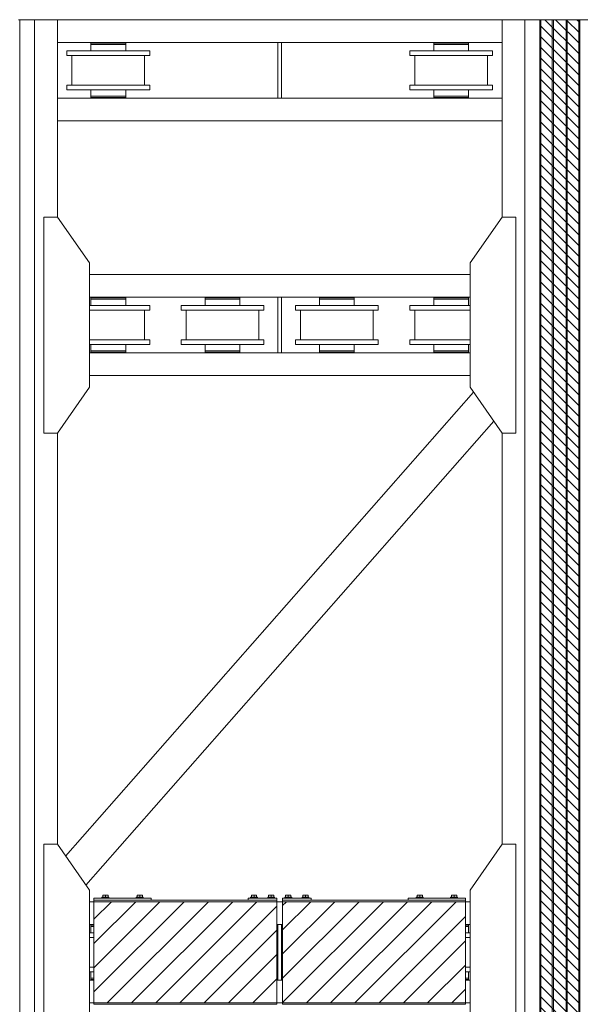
# Model space of a CAD drawing. Header units: millimetres. Extents: x 11264 to 19674, y -752784 to -746844.
# Tile 45 of 56: x 17574 to 17952, y -748200 to -747536. Entities that reach past the tile are written whole.
import ezdxf

# ---------------------------------------------------------------- set-up
doc = ezdxf.new("R2010")
doc.units = ezdxf.units.MM
doc.header["$MEASUREMENT"] = 0
doc.linetypes.add('DGN Style 1', pattern=[238.07239474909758, 0.396127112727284, -237.6762676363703])
doc.linetypes.add('DGN Style 6', pattern=[753.4337684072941, 0.396127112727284, -158.4508450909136, 277.2889789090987, -158.4508450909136, 0.396127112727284, -158.4508450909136])
doc.layers.add('Main Cradle', color=7, linetype='Continuous', lineweight=0)
doc.layers.add('Main Cradle Blocks', color=7, linetype='Continuous', lineweight=0)

# ---------------------------------------------------------------- blocks, each defined once
blk = doc.blocks.new('*U58')
at = {"linetype": 'DGN Style 6', "lineweight": 0}
h = blk.add_hatch(dxfattribs=at)
h.set_pattern_fill('HATCH', color=5, style=0, pattern_type=2)
h.set_pattern_definition([(135, (2433.242495, 1050.682466), (3.595456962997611, 3.59545696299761), [])])
h.paths.add_polyline_path([(2455.589449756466, 1021.15248072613), (2455.589449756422, 2278.470879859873), (2482.553998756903, 2278.470879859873), (2482.553998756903, 1021.15248072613)])
at = {"linetype": 'Continuous', "lineweight": 0}
h = blk.add_hatch(dxfattribs=at)
h.set_pattern_fill('HATCH', color=30, style=0, pattern_type=2)
h.set_pattern_definition([(45, (2278.259187, 1674.45475), (-8.171492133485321, 8.171492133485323), [])])
h.paths.add_polyline_path([(2155.111924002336, 1615.682283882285), (2278.378433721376, 1615.682283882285), (2278.378433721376, 1683.941113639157), (2155.111924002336, 1683.941113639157)])
h = blk.add_hatch(dxfattribs=at)
h.set_pattern_fill('HATCH', color=30, style=0, pattern_type=2)
h.set_pattern_definition([(45, (2284.283637, 1676.966364), (-8.171492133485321, 8.171492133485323), [])])
h.paths.add_polyline_path([(2282.261328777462, 1615.682283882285), (2405.527838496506, 1615.682283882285), (2405.527838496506, 1683.941113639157), (2282.261328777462, 1683.941113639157)])
at = {"color": 5, "linetype": 'Continuous', "lineweight": 0, "flags": 128}
blk.add_lwpolyline([(2455.589449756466, 1021.15248072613), (2455.589449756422, 2278.470879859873), (2482.553998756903, 2278.470879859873), (2482.553998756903, 1021.15248072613), (2455.589449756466, 1021.15248072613)], close=True, dxfattribs=at)
at = {"color": 30, "linetype": 'Continuous', "lineweight": 13, "flags": 128}
for points in [[(2155.111924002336, 1615.682283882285), (2278.378433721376, 1615.682283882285), (2278.378433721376, 1683.941113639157), (2155.111924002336, 1683.941113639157), (2155.111924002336, 1615.682283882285)], [(2282.261328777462, 1615.682283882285), (2405.527838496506, 1615.682283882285), (2405.527838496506, 1683.941113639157), (2282.261328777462, 1683.941113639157), (2282.261328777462, 1615.682283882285)]]:
    blk.add_lwpolyline(points, close=True, dxfattribs=at)
at = {"layer": 'Main Cradle', "color": 7, "linetype": 'Continuous', "lineweight": 0}
for p, q in [((2105.052457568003, 2278.471174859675), (2104.34161129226, 2278.471174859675)), ((2105.052457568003, 2278.471174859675), (2105.052457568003, 1021.152222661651)), ((2105.052457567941, 2278.471174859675), (2115.052457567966, 2278.471174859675)), ((2115.052457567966, 2278.471174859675), (2115.052457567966, 1021.152222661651)), ((2130.460778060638, 2278.471174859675), (2115.052457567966, 2278.471174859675)), ((2130.460778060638, 2278.471174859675), (2130.460778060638, 2145.460298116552)), ((2430.183428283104, 2278.471174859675), (2130.460778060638, 2278.471174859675)), ((2430.183428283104, 2278.471174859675), (2445.591748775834, 2278.471174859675)), ((2430.183428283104, 2278.471174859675), (2430.183428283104, 2145.460298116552)), ((2455.591748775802, 2278.471174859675), (2445.591748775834, 2278.471174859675)), ((2445.591748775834, 2278.471174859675), (2445.591748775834, 1021.152222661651)), ((2455.591748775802, 2278.471174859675), (2455.591748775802, 1021.152222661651)), ((2455.591748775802, 2278.471174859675), (2456.302595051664, 2278.471174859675)), ((2456.302595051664, 2278.471174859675), (2456.302595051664, 1021.152222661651)), ((2464.066325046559, 2278.471174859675), (2456.302595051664, 2278.471174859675)), ((2464.066325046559, 2278.471174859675), (2464.066325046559, 1021.152222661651)), ((2464.066325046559, 2278.471174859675), (2464.836741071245, 2278.471174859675)), ((2464.836741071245, 2278.471174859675), (2464.836741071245, 1021.152222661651)), ((2473.311317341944, 2278.471174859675), (2464.836741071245, 2278.471174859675)), ((2473.311317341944, 2278.471174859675), (2473.311317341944, 1021.152222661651)), ((2473.311317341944, 2278.471174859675), (2474.081733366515, 2278.471174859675)), ((2474.081733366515, 2278.471174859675), (2474.081733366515, 1021.152222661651)), ((2481.845463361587, 2278.471174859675), (2474.081733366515, 2278.471174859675)), ((2481.845463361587, 2278.471174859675), (2481.845463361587, 1021.152222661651)), ((2481.845463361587, 2278.471174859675), (2482.556309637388, 2278.471174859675)), ((2482.556309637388, 2278.471174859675), (2482.556309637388, 1021.152222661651)), ((2492.556309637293, 2278.471174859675), (2482.556309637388, 2278.471174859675)), ((2279.089437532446, 2263.062854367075), (2130.460778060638, 2263.062854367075)), ((2136.839822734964, 2257.438820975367), (2136.8398227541, 2254.357156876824)), ((2192.679576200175, 2257.43882132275), (2136.839822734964, 2257.438820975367)), ((2176.500839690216, 2262.600608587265), (2153.018559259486, 2262.600608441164)), ((2153.018559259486, 2262.600608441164), (2153.018559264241, 2261.830192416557)), ((2176.500839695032, 2261.830192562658), (2153.018559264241, 2261.830192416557)), ((2153.018562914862, 2261.830192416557), (2153.018559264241, 2261.830192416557)), ((2153.018560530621, 2257.43882107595), (2153.018562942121, 2257.43882107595)), ((2176.500843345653, 2261.830192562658), (2153.018562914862, 2261.830192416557)), ((2153.018562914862, 2261.830192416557), (2153.018562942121, 2257.43882107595)), ((2158.596371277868, 2262.600608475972), (2158.596382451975, 2262.600608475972)), ((2158.596382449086, 2263.062854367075), (2158.596382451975, 2262.600608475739)), ((2170.92303884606, 2262.600608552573), (2170.923038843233, 2263.062854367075)), ((2176.500839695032, 2261.830192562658), (2176.500839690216, 2262.600608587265)), ((2176.500843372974, 2257.438821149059), (2176.500843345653, 2261.830192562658)), ((2192.679576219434, 2254.357157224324), (2192.679576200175, 2257.43882132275)), ((2430.183428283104, 2263.062854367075), (2281.554768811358, 2263.062854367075)), ((2367.964630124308, 2257.438820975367), (2367.964630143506, 2254.357156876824)), ((2423.804383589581, 2257.43882132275), (2367.964630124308, 2257.438820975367)), ((2407.625647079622, 2262.600608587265), (2384.143366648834, 2262.600608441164)), ((2384.143366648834, 2262.600608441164), (2384.143366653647, 2261.830192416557)), ((2407.625647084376, 2261.830192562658), (2384.143366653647, 2261.830192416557)), ((2384.143370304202, 2261.830192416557), (2384.143366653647, 2261.830192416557)), ((2384.143367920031, 2257.43882107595), (2384.143370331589, 2257.43882107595)), ((2407.625650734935, 2261.830192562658), (2384.143370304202, 2261.830192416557)), ((2384.143370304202, 2261.830192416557), (2384.143370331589, 2257.43882107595)), ((2389.721178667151, 2262.600608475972), (2389.721189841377, 2262.600608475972)), ((2389.721189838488, 2263.062854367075), (2389.721189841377, 2262.600608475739)), ((2402.047846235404, 2262.600608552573), (2402.047846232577, 2263.062854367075)), ((2407.625647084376, 2261.830192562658), (2407.625647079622, 2262.600608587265)), ((2407.625650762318, 2257.438821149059), (2407.625650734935, 2261.830192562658)), ((2423.804383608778, 2254.357157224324), (2423.804383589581, 2257.43882132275)), ((2140.260469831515, 2254.357156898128), (2136.8398227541, 2254.357156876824)), ((2192.679576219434, 2254.357157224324), (2136.8398227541, 2254.357156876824)), ((2140.260469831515, 2254.357156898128), (2140.260469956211, 2234.326340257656)), ((2144.882968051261, 2254.357156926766), (2153.018562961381, 2254.357156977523)), ((2176.500843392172, 2254.357157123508), (2184.636434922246, 2254.357157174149)), ((2189.258929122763, 2234.326340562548), (2189.25892899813, 2254.357157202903)), ((2192.679576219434, 2254.357157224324), (2189.25892899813, 2254.357157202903)), ((2371.385277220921, 2254.357156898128), (2367.964630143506, 2254.357156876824)), ((2423.804383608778, 2254.357157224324), (2367.964630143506, 2254.357156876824)), ((2371.385277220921, 2254.357156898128), (2371.385277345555, 2234.326340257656)), ((2376.007775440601, 2254.357156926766), (2384.143370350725, 2254.357156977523)), ((2407.625650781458, 2254.357157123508), (2415.761242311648, 2254.357157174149)), ((2420.383736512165, 2234.326340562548), (2420.38373638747, 2254.357157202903)), ((2423.804383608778, 2254.357157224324), (2420.38373638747, 2254.357157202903)), ((2192.679576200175, 2234.326336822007), (2136.839822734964, 2234.326336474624)), ((2136.839822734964, 2234.326336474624), (2136.8398227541, 2231.24467237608)), ((2192.679576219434, 2231.24467272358), (2136.8398227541, 2231.24467237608)), ((2153.018563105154, 2231.24467247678), (2136.8398227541, 2231.24467237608)), ((2189.258929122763, 2234.326340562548), (2140.260469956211, 2234.326340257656)), ((2153.018563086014, 2234.326340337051), (2140.260469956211, 2234.326340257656)), ((2144.882968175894, 2234.326340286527), (2184.636435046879, 2234.326340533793)), ((2144.882968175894, 2234.326340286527), (2153.018563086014, 2234.326340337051)), ((2153.018560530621, 2234.326336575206), (2153.018563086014, 2234.326336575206)), ((2153.018560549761, 2231.24467247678), (2176.500840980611, 2231.244672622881)), ((2153.018560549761, 2231.24467247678), (2153.018563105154, 2231.24467247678)), ((2153.018563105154, 2231.244672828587), (2153.018563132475, 2226.853304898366)), ((2189.258929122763, 2234.326340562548), (2176.500843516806, 2234.326340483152)), ((2176.500843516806, 2234.326340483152), (2184.636435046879, 2234.326340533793)), ((2192.679576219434, 2231.24467272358), (2176.500843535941, 2231.244672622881)), ((2176.500843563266, 2226.853305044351), (2176.500843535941, 2231.244672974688)), ((2192.679576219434, 2231.24467272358), (2192.679576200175, 2234.326336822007)), ((2423.804383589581, 2234.326336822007), (2367.964630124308, 2234.326336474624)), ((2367.964630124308, 2234.326336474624), (2367.964630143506, 2231.24467237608)), ((2423.804383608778, 2231.24467272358), (2367.964630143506, 2231.24467237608)), ((2384.143370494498, 2231.24467247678), (2367.964630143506, 2231.24467237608)), ((2420.383736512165, 2234.326340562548), (2371.385277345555, 2234.326340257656)), ((2384.143370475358, 2234.326340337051), (2371.385277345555, 2234.326340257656)), ((2376.0077755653, 2234.326340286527), (2415.76124243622, 2234.326340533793)), ((2376.0077755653, 2234.326340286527), (2384.143370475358, 2234.326340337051)), ((2384.143367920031, 2234.326336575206), (2384.143370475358, 2234.326336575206)), ((2384.143367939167, 2231.24467247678), (2407.625648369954, 2231.244672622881)), ((2384.143367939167, 2231.24467247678), (2384.143370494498, 2231.24467247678)), ((2384.143370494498, 2231.244672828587), (2384.143370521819, 2226.853304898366)), ((2420.383736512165, 2234.326340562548), (2407.625650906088, 2234.326340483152)), ((2407.625650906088, 2234.326340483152), (2415.76124243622, 2234.326340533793)), ((2423.804383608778, 2231.24467272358), (2407.625650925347, 2231.244672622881)), ((2407.625650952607, 2226.853305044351), (2407.625650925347, 2231.244672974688)), ((2423.804383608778, 2231.24467272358), (2423.804383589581, 2234.326336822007)), ((2430.183428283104, 2225.620635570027), (2130.460778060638, 2225.620635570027)), ((2153.018559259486, 2226.853304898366), (2153.018559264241, 2226.08288887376)), ((2176.500839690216, 2226.853305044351), (2153.018559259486, 2226.853304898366)), ((2176.500839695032, 2226.082889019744), (2153.018559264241, 2226.08288887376)), ((2158.596382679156, 2226.082888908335), (2153.018559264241, 2226.08288887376)), ((2176.500843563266, 2226.853305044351), (2153.018563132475, 2226.853304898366)), ((2158.596371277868, 2226.853304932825), (2158.596382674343, 2226.853304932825)), ((2158.596371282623, 2226.082888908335), (2158.596382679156, 2226.082888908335)), ((2158.596371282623, 2226.082888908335), (2170.923027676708, 2226.082888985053)), ((2158.596382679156, 2226.082889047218), (2158.596382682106, 2225.620635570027)), ((2176.500839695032, 2226.082889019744), (2170.923039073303, 2226.082888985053)), ((2170.923039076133, 2225.620635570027), (2170.923039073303, 2226.08288912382)), ((2176.500839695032, 2226.082889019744), (2176.500839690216, 2226.853305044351)), ((2176.500843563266, 2226.853305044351), (2176.500839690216, 2226.853305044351)), ((2384.143366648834, 2226.853304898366), (2384.143366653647, 2226.08288887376)), ((2407.625647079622, 2226.853305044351), (2384.143366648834, 2226.853304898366)), ((2407.625647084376, 2226.082889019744), (2384.143366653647, 2226.08288887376)), ((2389.721190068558, 2226.082888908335), (2384.143366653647, 2226.08288887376)), ((2407.625650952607, 2226.853305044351), (2384.143370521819, 2226.853304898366)), ((2389.721178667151, 2226.853304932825), (2389.721190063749, 2226.853304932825)), ((2389.721178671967, 2226.082888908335), (2389.721190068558, 2226.082888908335)), ((2389.721178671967, 2226.082888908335), (2402.047835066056, 2226.082888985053)), ((2389.721190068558, 2226.082889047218), (2389.72119007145, 2225.620635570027)), ((2407.625647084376, 2226.082889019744), (2402.047846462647, 2226.082888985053)), ((2402.047846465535, 2225.620635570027), (2402.047846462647, 2226.08288912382)), ((2407.625647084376, 2226.082889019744), (2407.625647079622, 2226.853305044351)), ((2407.625650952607, 2226.853305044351), (2407.625647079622, 2226.853305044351)), ((2430.183428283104, 2210.212315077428), (2130.460778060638, 2210.212315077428)), ((2408.611277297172, 2106.785270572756), (2152.032929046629, 2106.785270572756)), ((2279.089437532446, 2091.376950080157), (2152.032827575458, 2091.376950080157)), ((2176.500839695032, 2090.914700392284), (2153.018559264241, 2090.914700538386)), ((2158.596382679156, 2090.914700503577), (2153.018559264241, 2090.914700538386)), ((2153.018559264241, 2090.914700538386), (2153.018559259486, 2090.144284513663)), ((2158.596371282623, 2090.914700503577), (2158.596382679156, 2090.914700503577)), ((2158.596371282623, 2090.914700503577), (2170.923027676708, 2090.914700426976)), ((2158.596382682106, 2091.376950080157), (2158.596382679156, 2090.91470036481)), ((2170.923039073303, 2090.914700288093), (2170.923039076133, 2091.376950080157)), ((2176.500839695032, 2090.914700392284), (2170.923039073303, 2090.914700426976)), ((2176.500839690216, 2090.144284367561), (2176.500839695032, 2090.914700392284)), ((2253.542442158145, 2090.914700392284), (2230.060161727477, 2090.914700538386)), ((2235.637985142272, 2090.914700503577), (2230.060161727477, 2090.914700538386)), ((2230.060161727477, 2090.914700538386), (2230.060161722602, 2090.144284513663)), ((2235.637973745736, 2090.914700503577), (2235.637985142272, 2090.914700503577)), ((2235.637973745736, 2090.914700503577), (2247.964630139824, 2090.914700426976)), ((2235.63798514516, 2091.376950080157), (2235.637985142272, 2090.91470036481)), ((2247.964641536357, 2090.914700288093), (2247.964641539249, 2091.376950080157)), ((2253.542442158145, 2090.914700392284), (2247.964641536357, 2090.914700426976)), ((2253.542442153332, 2090.144284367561), (2253.542442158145, 2090.914700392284)), ((2408.611378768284, 2091.376950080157), (2281.554768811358, 2091.376950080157)), ((2330.584044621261, 2090.914700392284), (2307.101764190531, 2090.914700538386)), ((2312.679587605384, 2090.914700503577), (2307.101764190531, 2090.914700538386)), ((2307.101764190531, 2090.914700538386), (2307.101764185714, 2090.144284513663)), ((2312.679576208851, 2090.914700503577), (2312.679587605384, 2090.914700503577)), ((2312.679576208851, 2090.914700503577), (2325.006232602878, 2090.914700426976)), ((2312.679587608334, 2091.376950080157), (2312.679587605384, 2090.91470036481)), ((2325.006243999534, 2090.914700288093), (2325.006244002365, 2091.376950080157)), ((2330.584044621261, 2090.914700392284), (2325.006243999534, 2090.914700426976)), ((2330.584044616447, 2090.144284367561), (2330.584044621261, 2090.914700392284)), ((2407.625647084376, 2090.914700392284), (2384.143366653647, 2090.914700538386)), ((2389.721190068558, 2090.914700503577), (2384.143366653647, 2090.914700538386)), ((2384.143366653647, 2090.914700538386), (2384.143366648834, 2090.144284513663)), ((2389.721178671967, 2090.914700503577), (2389.721190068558, 2090.914700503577)), ((2389.721178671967, 2090.914700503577), (2402.047835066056, 2090.914700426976)), ((2389.72119007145, 2091.376950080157), (2389.721190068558, 2090.91470036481)), ((2402.047846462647, 2090.914700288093), (2402.047846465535, 2091.376950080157)), ((2407.625647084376, 2090.914700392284), (2402.047846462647, 2090.914700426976)), ((2407.625647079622, 2090.144284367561), (2407.625647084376, 2090.914700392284)), ((2153.018563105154, 2085.752916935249), (2152.032788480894, 2085.752916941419)), ((2192.679576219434, 2085.752916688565), (2152.03278848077, 2085.752916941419)), ((2176.500839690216, 2090.144284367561), (2153.018559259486, 2090.144284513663)), ((2153.018560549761, 2085.752916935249), (2153.018563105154, 2085.752916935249)), ((2153.018560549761, 2085.752916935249), (2176.500840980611, 2085.752916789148)), ((2176.500843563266, 2090.144284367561), (2153.018563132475, 2090.144284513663)), ((2153.018563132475, 2090.144284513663), (2153.018563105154, 2085.752916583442)), ((2176.500843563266, 2090.144284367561), (2176.500839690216, 2090.144284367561)), ((2176.500843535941, 2085.752916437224), (2176.500843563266, 2090.144284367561)), ((2192.679576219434, 2085.752916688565), (2176.500843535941, 2085.752916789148)), ((2192.679576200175, 2082.671252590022), (2192.679576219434, 2085.752916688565)), ((2230.060165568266, 2085.752916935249), (2213.881425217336, 2085.752917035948)), ((2213.881425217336, 2085.752917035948), (2213.88142519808, 2082.671252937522)), ((2269.72117868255, 2085.752916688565), (2213.881425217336, 2085.752917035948)), ((2253.542442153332, 2090.144284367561), (2230.060161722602, 2090.144284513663)), ((2230.060163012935, 2085.752916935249), (2230.060165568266, 2085.752916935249)), ((2230.060163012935, 2085.752916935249), (2253.542443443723, 2085.752916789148)), ((2253.542446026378, 2090.144284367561), (2230.060165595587, 2090.144284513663)), ((2230.060165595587, 2090.144284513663), (2230.060165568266, 2085.752916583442)), ((2253.542446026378, 2090.144284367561), (2253.542442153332, 2090.144284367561)), ((2253.542445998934, 2085.752916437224), (2253.542446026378, 2090.144284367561)), ((2269.72117868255, 2085.752916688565), (2253.542445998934, 2085.752916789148)), ((2269.721178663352, 2082.671252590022), (2269.72117868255, 2085.752916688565)), ((2307.101768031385, 2085.752916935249), (2290.923027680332, 2085.752917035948)), ((2290.923027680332, 2085.752917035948), (2290.923027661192, 2082.671252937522)), ((2346.762781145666, 2085.752916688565), (2290.923027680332, 2085.752917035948)), ((2330.584044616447, 2090.144284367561), (2307.101764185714, 2090.144284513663)), ((2307.101765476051, 2085.752916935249), (2307.101768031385, 2085.752916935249)), ((2307.101765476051, 2085.752916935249), (2330.58404590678, 2085.752916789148)), ((2330.584048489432, 2090.144284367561), (2307.101768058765, 2090.144284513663)), ((2307.101768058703, 2090.144284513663), (2307.101768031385, 2085.752916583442)), ((2330.584048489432, 2090.144284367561), (2330.584044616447, 2090.144284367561)), ((2330.584048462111, 2085.752916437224), (2330.584048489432, 2090.144284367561)), ((2346.762781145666, 2085.752916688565), (2330.584048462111, 2085.752916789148)), ((2346.762781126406, 2082.671252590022), (2346.762781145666, 2085.752916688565)), ((2384.143370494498, 2085.752916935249), (2367.964630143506, 2085.752917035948)), ((2367.964630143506, 2085.752917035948), (2367.964630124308, 2082.671252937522)), ((2408.611417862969, 2085.752916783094), (2367.964630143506, 2085.752917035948)), ((2407.625647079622, 2090.144284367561), (2384.143366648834, 2090.144284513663)), ((2384.143367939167, 2085.752916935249), (2384.143370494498, 2085.752916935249)), ((2384.143367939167, 2085.752916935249), (2407.625648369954, 2085.752916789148)), ((2384.143370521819, 2090.144284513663), (2384.143370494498, 2085.752916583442)), ((2407.625650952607, 2090.144284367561), (2384.143370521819, 2090.144284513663)), ((2407.625650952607, 2090.144284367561), (2407.625647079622, 2090.144284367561)), ((2407.625650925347, 2085.752916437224), (2407.625650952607, 2090.144284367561)), ((2408.611417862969, 2085.752916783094), (2407.625650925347, 2085.752916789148)), ((2192.679576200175, 2082.671252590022), (2152.032768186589, 2082.671252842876)), ((2153.018563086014, 2082.671249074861), (2152.032768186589, 2082.671249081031)), ((2189.258929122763, 2082.671248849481), (2152.032768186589, 2082.671249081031)), ((2152.032768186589, 2082.671249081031), (2153.018563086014, 2082.671249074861)), ((2152.032768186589, 2082.671249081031), (2184.636435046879, 2082.671248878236)), ((2189.258929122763, 2082.671248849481), (2176.500843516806, 2082.671248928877)), ((2176.500843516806, 2082.671248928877), (2184.636435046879, 2082.671248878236)), ((2189.25892899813, 2062.640432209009), (2189.258929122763, 2082.671248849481)), ((2269.721178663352, 2082.671252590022), (2213.88142519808, 2082.671252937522)), ((2230.06016554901, 2082.671249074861), (2217.302072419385, 2082.671249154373)), ((2217.302072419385, 2082.671249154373), (2217.302072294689, 2062.640432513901)), ((2266.300531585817, 2082.671248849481), (2217.302072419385, 2082.671249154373)), ((2221.92457063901, 2082.671249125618), (2230.06016554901, 2082.671249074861)), ((2221.92457063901, 2082.671249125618), (2261.678037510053, 2082.671248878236)), ((2266.300531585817, 2082.671248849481), (2253.542445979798, 2082.671248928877)), ((2253.542445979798, 2082.671248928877), (2261.678037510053, 2082.671248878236)), ((2266.300531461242, 2062.640432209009), (2266.300531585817, 2082.671248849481)), ((2346.762781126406, 2082.671252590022), (2290.923027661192, 2082.671252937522)), ((2307.101768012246, 2082.671249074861), (2294.343674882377, 2082.671249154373)), ((2294.343674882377, 2082.671249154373), (2294.343674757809, 2062.640432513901)), ((2343.342134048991, 2082.671248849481), (2294.343674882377, 2082.671249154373)), ((2298.966173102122, 2082.671249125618), (2307.101768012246, 2082.671249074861)), ((2298.966173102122, 2082.671249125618), (2338.719639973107, 2082.671248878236)), ((2343.342134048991, 2082.671248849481), (2330.584048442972, 2082.671248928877)), ((2330.584048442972, 2082.671248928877), (2338.719639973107, 2082.671248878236)), ((2343.342133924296, 2062.640432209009), (2343.342134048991, 2082.671248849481)), ((2408.611438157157, 2082.671252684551), (2367.964630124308, 2082.671252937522)), ((2384.143370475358, 2082.671249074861), (2371.385277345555, 2082.671249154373)), ((2371.385277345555, 2082.671249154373), (2371.385277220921, 2062.640432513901)), ((2408.611438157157, 2082.671248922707), (2371.385277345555, 2082.671249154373)), ((2376.0077755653, 2082.671249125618), (2384.143370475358, 2082.671249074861)), ((2376.0077755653, 2082.671249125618), (2408.611438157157, 2082.671248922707)), ((2408.611438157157, 2082.671248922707), (2407.625650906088, 2082.671248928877)), ((2407.625650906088, 2082.671248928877), (2408.611438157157, 2082.671248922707)), ((2192.679576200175, 2059.558768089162), (2152.032615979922, 2059.558768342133)), ((2192.679576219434, 2062.640432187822), (2152.032636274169, 2062.640432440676)), ((2153.018562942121, 2059.558768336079), (2153.018562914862, 2055.167396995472)), ((2176.500843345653, 2055.167396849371), (2176.500843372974, 2059.55876826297)), ((2192.679576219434, 2062.640432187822), (2189.25892899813, 2062.640432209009)), ((2192.679576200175, 2059.558768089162), (2192.679576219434, 2062.640432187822)), ((2217.302072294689, 2062.640432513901), (2213.881425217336, 2062.640432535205)), ((2213.881425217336, 2062.640432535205), (2213.88142519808, 2059.558768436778)), ((2269.72117868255, 2062.640432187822), (2213.881425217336, 2062.640432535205)), ((2269.721178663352, 2059.558768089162), (2213.88142519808, 2059.558768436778)), ((2230.060165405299, 2059.558768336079), (2230.060165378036, 2055.167396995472)), ((2253.542445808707, 2055.167396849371), (2253.542445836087, 2059.55876826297)), ((2269.72117868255, 2062.640432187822), (2266.300531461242, 2062.640432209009)), ((2269.721178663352, 2059.558768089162), (2269.72117868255, 2062.640432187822)), ((2294.343674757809, 2062.640432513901), (2290.923027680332, 2062.640432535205)), ((2290.923027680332, 2062.640432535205), (2290.923027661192, 2059.558768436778)), ((2346.762781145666, 2062.640432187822), (2290.923027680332, 2062.640432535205)), ((2346.762781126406, 2059.558768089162), (2290.923027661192, 2059.558768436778)), ((2307.101767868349, 2059.558768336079), (2307.10176784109, 2055.167396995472)), ((2330.584048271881, 2055.167396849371), (2330.584048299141, 2059.55876826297)), ((2346.762781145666, 2062.640432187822), (2343.342133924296, 2062.640432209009)), ((2346.762781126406, 2059.558768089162), (2346.762781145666, 2062.640432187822)), ((2371.385277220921, 2062.640432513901), (2367.964630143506, 2062.640432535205)), ((2367.964630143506, 2062.640432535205), (2367.964630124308, 2059.558768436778)), ((2408.611570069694, 2062.640432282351), (2367.964630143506, 2062.640432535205)), ((2408.611590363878, 2059.558768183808), (2367.964630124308, 2059.558768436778)), ((2384.143370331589, 2059.558768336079), (2384.143370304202, 2055.167396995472)), ((2407.625650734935, 2055.167396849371), (2407.625650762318, 2059.55876826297)), ((2279.089437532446, 2053.934731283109), (2152.032581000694, 2053.934731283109)), ((2176.500839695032, 2055.167396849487), (2153.018559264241, 2055.167396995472)), ((2153.018562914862, 2055.167396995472), (2153.018559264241, 2055.167396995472)), ((2153.018559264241, 2055.167396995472), (2153.018559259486, 2054.396980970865)), ((2176.500839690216, 2054.396980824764), (2153.018559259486, 2054.396980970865)), ((2176.500843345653, 2055.167396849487), (2153.018562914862, 2055.167396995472)), ((2158.596382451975, 2054.396980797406), (2158.596382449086, 2053.934731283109)), ((2170.923038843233, 2053.934731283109), (2170.92303884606, 2054.396980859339)), ((2172.078654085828, 2055.16739839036), (2172.078651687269, 2055.16739839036)), ((2176.500839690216, 2054.396980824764), (2176.500839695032, 2055.167396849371)), ((2253.542442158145, 2055.167396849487), (2230.060161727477, 2055.167396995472)), ((2230.060165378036, 2055.167396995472), (2230.060161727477, 2055.167396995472)), ((2230.060161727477, 2055.167396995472), (2230.060161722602, 2054.396980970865)), ((2253.542442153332, 2054.396980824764), (2230.060161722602, 2054.396980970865)), ((2253.542445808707, 2055.167396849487), (2230.060165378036, 2055.167396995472)), ((2235.637984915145, 2054.396980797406), (2235.637984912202, 2053.934731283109)), ((2247.964641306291, 2053.934731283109), (2247.964641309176, 2054.396980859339)), ((2249.120256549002, 2055.16739839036), (2249.120254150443, 2055.16739839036)), ((2253.542442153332, 2054.396980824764), (2253.542442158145, 2055.167396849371)), ((2408.611625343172, 2053.934731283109), (2281.554768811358, 2053.934731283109)), ((2330.584044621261, 2055.167396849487), (2307.101764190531, 2055.167396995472)), ((2307.10176784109, 2055.167396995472), (2307.101764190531, 2055.167396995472)), ((2307.101764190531, 2055.167396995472), (2307.101764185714, 2054.396980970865)), ((2330.584044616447, 2054.396980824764), (2307.101764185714, 2054.396980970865)), ((2330.584048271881, 2055.167396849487), (2307.10176784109, 2055.167396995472)), ((2312.679587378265, 2054.396980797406), (2312.679587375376, 2053.934731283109)), ((2325.006243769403, 2053.934731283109), (2325.006243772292, 2054.396980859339)), ((2326.161859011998, 2055.16739839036), (2326.161856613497, 2055.16739839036)), ((2330.584044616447, 2054.396980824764), (2330.584044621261, 2055.167396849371)), ((2407.625647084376, 2055.167396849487), (2384.143366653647, 2055.167396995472)), ((2384.143370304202, 2055.167396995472), (2384.143366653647, 2055.167396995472)), ((2384.143366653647, 2055.167396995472), (2384.143366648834, 2054.396980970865)), ((2407.625647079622, 2054.396980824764), (2384.143366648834, 2054.396980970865)), ((2407.625650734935, 2055.167396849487), (2384.143370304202, 2055.167396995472)), ((2389.721189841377, 2054.396980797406), (2389.721189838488, 2053.934731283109)), ((2402.047846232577, 2053.934731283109), (2402.047846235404, 2054.396980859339)), ((2403.203461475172, 2055.16739839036), (2403.203459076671, 2055.16739839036)), ((2407.625647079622, 2054.396980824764), (2407.625647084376, 2055.167396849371)), ((2408.611726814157, 2038.526410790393), (2152.032479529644, 2038.526410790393)), ((2136.035773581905, 1714.653062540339), (2410.967797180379, 2027.30244165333)), ((2149.67675394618, 1695.16548987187), (2424.60899101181, 2007.815111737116)), ((2130.460778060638, 1999.851667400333), (2130.460778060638, 1722.616156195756)), ((2430.183428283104, 1999.851667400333), (2430.183428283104, 1722.616156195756)), ((2155.129498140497, 1683.941128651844), (2152.032929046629, 1683.941128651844)), ((2282.2481422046, 1683.941128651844), (2278.396064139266, 1683.941128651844)), ((2408.611277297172, 1683.941128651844), (2405.514708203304, 1683.941128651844)), ((2155.129498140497, 1668.532808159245), (2152.032827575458, 1668.532808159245)), ((2155.129500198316, 1668.070558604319), (2153.018559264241, 1668.070558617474)), ((2155.129500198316, 1668.070558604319), (2153.018559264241, 1668.070558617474)), ((2153.018559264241, 1668.070558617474), (2153.018559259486, 1667.30014259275)), ((2155.129500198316, 1667.300142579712), (2153.018559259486, 1667.30014259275)), ((2155.129500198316, 1667.300142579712), (2153.018563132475, 1667.30014259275)), ((2153.018563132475, 1667.30014259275), (2153.018563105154, 1662.908774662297)), ((2279.089437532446, 1668.532808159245), (2278.396064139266, 1668.532808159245)), ((2282.2481422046, 1668.532808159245), (2281.554768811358, 1668.532808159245)), ((2407.625647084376, 1668.070558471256), (2405.514706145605, 1668.070558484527)), ((2407.625647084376, 1668.070558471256), (2405.514706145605, 1668.070558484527)), ((2407.625647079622, 1667.300142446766), (2405.514706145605, 1667.300142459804)), ((2407.625650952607, 1667.300142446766), (2405.514706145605, 1667.300142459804)), ((2408.611378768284, 1668.532808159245), (2405.514708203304, 1668.532808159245)), ((2407.625647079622, 1667.300142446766), (2407.625647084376, 1668.070558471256)), ((2407.625650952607, 1667.300142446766), (2407.625647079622, 1667.300142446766)), ((2407.625650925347, 1662.908774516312), (2407.625650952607, 1667.300142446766)), ((2155.129500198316, 1659.827110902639), (2152.032768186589, 1659.827110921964)), ((2153.018563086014, 1659.827107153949), (2152.032768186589, 1659.827107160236)), ((2155.129500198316, 1659.827107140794), (2152.032768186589, 1659.827107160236)), ((2152.032768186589, 1659.827107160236), (2153.018563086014, 1659.827107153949)), ((2152.032768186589, 1659.827107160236), (2155.129500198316, 1659.827107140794)), ((2153.018563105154, 1662.908775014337), (2152.032788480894, 1662.908775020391)), ((2155.129500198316, 1662.908775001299), (2152.03278848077, 1662.908775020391)), ((2153.018560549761, 1662.908775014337), (2153.018563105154, 1662.908775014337)), ((2153.018560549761, 1662.908775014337), (2155.129500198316, 1662.908775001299)), ((2408.611417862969, 1662.908774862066), (2405.514706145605, 1662.908774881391)), ((2405.514706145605, 1662.908774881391), (2407.625648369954, 1662.908774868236)), ((2408.611438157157, 1659.827110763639), (2405.514706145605, 1659.827110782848)), ((2408.611438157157, 1659.827107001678), (2405.514706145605, 1659.827107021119)), ((2405.514706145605, 1659.827107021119), (2408.611438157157, 1659.827107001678)), ((2408.611417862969, 1662.908774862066), (2407.625650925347, 1662.908774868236)), ((2408.611438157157, 1659.827107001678), (2407.625650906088, 1659.827107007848)), ((2407.625650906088, 1659.827107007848), (2408.611438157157, 1659.827107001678)), ((2155.129500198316, 1639.796290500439), (2152.032636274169, 1639.796290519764)), ((2408.611570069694, 1639.796290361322), (2405.514706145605, 1639.796290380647)), ((2155.129500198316, 1636.714626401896), (2152.032615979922, 1636.714626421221)), ((2153.018562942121, 1636.714626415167), (2153.018562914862, 1632.323255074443)), ((2408.611590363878, 1636.714626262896), (2405.514706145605, 1636.714626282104)), ((2407.625650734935, 1632.323254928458), (2407.625650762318, 1636.714626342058)), ((2155.129498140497, 1631.090589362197), (2152.032581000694, 1631.090589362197)), ((2155.129500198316, 1632.323255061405), (2153.018559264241, 1632.323255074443)), ((2153.018562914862, 1632.323255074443), (2153.018559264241, 1632.323255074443)), ((2153.018559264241, 1632.323255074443), (2153.018559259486, 1631.552839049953)), ((2155.129500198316, 1631.552839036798), (2153.018559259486, 1631.552839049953)), ((2155.129500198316, 1632.323255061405), (2153.018562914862, 1632.323255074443)), ((2279.089437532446, 1631.090589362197), (2278.396064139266, 1631.090589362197)), ((2282.2481422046, 1631.090589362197), (2281.554768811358, 1631.090589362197)), ((2407.625647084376, 1632.323254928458), (2405.514706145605, 1632.323254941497)), ((2407.625650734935, 1632.323254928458), (2405.514706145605, 1632.323254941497)), ((2407.625647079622, 1631.552838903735), (2405.514706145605, 1631.55283891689)), ((2408.611625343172, 1631.090589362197), (2405.514708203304, 1631.090589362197)), ((2407.625647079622, 1631.552838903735), (2407.625647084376, 1632.323254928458)), ((2155.129498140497, 1615.682268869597), (2152.032479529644, 1615.682268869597)), ((2282.2481422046, 1615.682268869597), (2278.396064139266, 1615.682268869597)), ((2408.611726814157, 1615.682268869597), (2405.514708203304, 1615.682268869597))]:
    blk.add_line(p, q, dxfattribs=at)
at = {"layer": 'Main Cradle', "color": 7, "linetype": 'Continuous', "lineweight": 0, "ltscale": 0.1540832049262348, "flags": 128}
for points in [[(2279.089437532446, 2225.620635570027), (2279.089437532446, 2225.620635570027), (2279.089437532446, 2263.062854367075), (2281.554768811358, 2263.062854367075), (2281.554768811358, 2225.620635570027)], [(2281.554768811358, 2091.376950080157), (2279.089437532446, 2091.376950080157), (2279.089437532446, 2053.934731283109), (2281.554768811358, 2053.934731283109), (2281.554768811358, 2091.376950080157)], [(2281.554768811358, 1668.532808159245), (2279.089437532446, 1668.532808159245), (2279.089437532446, 1631.090589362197), (2281.554768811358, 1631.090589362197), (2281.554768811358, 1668.532808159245)]]:
    blk.add_lwpolyline(points, dxfattribs=at)
at = {"layer": 'Main Cradle', "color": 7, "linetype": 'Continuous', "lineweight": 0, "flags": 128}
for points in [[(2130.460778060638, 1999.851668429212), (2152.032426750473, 2030.668167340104), (2152.032979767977, 2114.643514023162), (2130.461738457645, 2145.46029708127), (2121.216746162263, 2145.460358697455), (2121.215785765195, 1999.85173004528), (2130.460778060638, 1999.851668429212)], [(2430.183428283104, 1999.851668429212), (2408.611779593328, 2030.668167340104), (2408.611226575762, 2114.643514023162), (2430.182467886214, 2145.46029708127), (2439.42746018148, 2145.460358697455), (2439.428420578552, 1999.85173004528), (2430.183428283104, 1999.851668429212)], [(2130.460778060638, 1577.007526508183), (2152.032426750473, 1607.824025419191), (2152.032979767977, 1691.799372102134), (2130.461738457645, 1722.616155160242), (2121.216746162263, 1722.616216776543), (2121.215785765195, 1577.007588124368), (2130.460778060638, 1577.007526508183)], [(2430.183428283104, 1577.007526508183), (2408.611779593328, 1607.824025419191), (2408.611226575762, 1691.799372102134), (2430.182467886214, 1722.616155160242), (2439.42746018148, 1722.616216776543), (2439.428420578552, 1577.007588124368), (2430.183428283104, 1577.007526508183)]]:
    blk.add_lwpolyline(points, dxfattribs=at)
at = {"layer": 'Main Cradle Blocks', "color": 7, "linetype": 'Continuous', "lineweight": 0}
for p, q in [((2193.650300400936, 1686.406459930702), (2155.129499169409, 1686.406459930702)), ((2155.129499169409, 1684.865628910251), (2155.129499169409, 1686.406459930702)), ((2160.522411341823, 1686.868709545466), (2160.522411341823, 1686.406459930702)), ((2160.522411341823, 1686.868709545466), (2165.144907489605, 1686.868709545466)), ((2160.522411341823, 1686.406459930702), (2165.144907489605, 1686.406459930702)), ((2161.048899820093, 1688.409541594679), (2161.941279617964, 1688.409541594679)), ((2161.048899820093, 1686.868709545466), (2161.048899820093, 1688.133438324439)), ((2161.941279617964, 1688.409541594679), (2163.726039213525, 1688.409541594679)), ((2162.833659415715, 1686.868709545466), (2162.833659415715, 1688.133438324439)), ((2163.726039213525, 1688.409541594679), (2164.618419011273, 1688.409541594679)), ((2164.618419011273, 1686.868709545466), (2164.618419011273, 1688.133438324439)), ((2165.144907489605, 1686.406459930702), (2165.144907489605, 1686.868709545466)), ((2183.63489208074, 1686.868709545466), (2183.63489208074, 1686.406459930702)), ((2188.257388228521, 1686.868709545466), (2183.63489208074, 1686.868709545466)), ((2188.257388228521, 1686.406459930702), (2183.63489208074, 1686.406459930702)), ((2185.053760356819, 1688.409541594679), (2184.161380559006, 1688.409541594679)), ((2184.161380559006, 1686.868709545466), (2184.161380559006, 1688.133438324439)), ((2186.83851995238, 1688.409541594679), (2185.053760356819, 1688.409541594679)), ((2185.946140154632, 1686.868709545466), (2185.946140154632, 1688.133438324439)), ((2187.73089975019, 1688.409541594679), (2186.83851995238, 1688.409541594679)), ((2187.73089975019, 1686.868709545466), (2187.73089975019, 1688.133438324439)), ((2188.257388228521, 1686.406459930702), (2188.257388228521, 1686.868709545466)), ((2193.650300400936, 1684.865628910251), (2193.650300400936, 1686.406459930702)), ((2259.135662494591, 1684.865628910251), (2259.135662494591, 1686.406459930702)), ((2278.396063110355, 1686.406459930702), (2259.135662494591, 1686.406459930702)), ((2260.676494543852, 1686.868709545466), (2260.676494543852, 1686.406459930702)), ((2260.676494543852, 1686.868709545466), (2265.298990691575, 1686.868709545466)), ((2260.676494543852, 1686.406459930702), (2265.298990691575, 1686.406459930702)), ((2261.202983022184, 1688.409541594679), (2262.095362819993, 1688.409541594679)), ((2261.202983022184, 1686.868709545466), (2261.202983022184, 1688.133438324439)), ((2262.095362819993, 1688.409541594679), (2263.88012241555, 1688.409541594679)), ((2262.987742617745, 1686.868709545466), (2262.987742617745, 1688.133438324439)), ((2263.88012241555, 1688.409541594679), (2264.772502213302, 1688.409541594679)), ((2264.772502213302, 1686.868709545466), (2264.772502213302, 1688.133438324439)), ((2265.298990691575, 1686.406459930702), (2265.298990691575, 1686.868709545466)), ((2272.232734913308, 1686.868709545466), (2272.232734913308, 1686.406459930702)), ((2276.855231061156, 1686.868709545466), (2272.232734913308, 1686.868709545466)), ((2276.855231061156, 1686.406459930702), (2272.232734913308, 1686.406459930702)), ((2273.651603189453, 1688.409541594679), (2272.759223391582, 1688.409541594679)), ((2272.759223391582, 1686.868709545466), (2272.759223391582, 1688.133438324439)), ((2275.436362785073, 1688.409541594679), (2273.651603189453, 1688.409541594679)), ((2274.543982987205, 1686.868709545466), (2274.543982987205, 1688.133438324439)), ((2276.32874258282, 1688.409541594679), (2275.436362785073, 1688.409541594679)), ((2276.32874258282, 1686.868709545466), (2276.32874258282, 1688.133438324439)), ((2276.855231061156, 1686.406459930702), (2276.855231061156, 1686.868709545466)), ((2278.396063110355, 1684.865628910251), (2278.396063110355, 1686.406459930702)), ((2282.248143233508, 1684.865628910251), (2282.248143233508, 1686.406459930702)), ((2282.248143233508, 1686.406459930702), (2301.508543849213, 1686.406459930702)), ((2283.788975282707, 1686.868709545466), (2283.788975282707, 1686.406459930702)), ((2283.788975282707, 1686.868709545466), (2288.411471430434, 1686.868709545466)), ((2283.788975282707, 1686.406459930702), (2288.411471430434, 1686.406459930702)), ((2284.315463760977, 1688.409541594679), (2285.207843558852, 1688.409541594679)), ((2284.315463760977, 1686.868709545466), (2284.315463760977, 1688.133438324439)), ((2285.207843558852, 1688.409541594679), (2286.992603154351, 1688.409541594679)), ((2286.1002233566, 1686.868709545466), (2286.1002233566, 1688.133438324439)), ((2286.992603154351, 1688.409541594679), (2287.884982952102, 1688.409541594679)), ((2287.884982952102, 1686.868709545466), (2287.884982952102, 1688.133438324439)), ((2288.411471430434, 1686.406459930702), (2288.411471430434, 1686.868709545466)), ((2295.345215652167, 1686.868709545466), (2295.345215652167, 1686.406459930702)), ((2299.967711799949, 1686.868709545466), (2295.345215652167, 1686.868709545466)), ((2299.967711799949, 1686.406459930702), (2295.345215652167, 1686.406459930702)), ((2296.764083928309, 1688.409541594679), (2295.871704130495, 1688.409541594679)), ((2295.871704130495, 1686.868709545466), (2295.871704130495, 1688.133438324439)), ((2298.548843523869, 1688.409541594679), (2296.764083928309, 1688.409541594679)), ((2297.656463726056, 1686.868709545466), (2297.656463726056, 1688.133438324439)), ((2299.441223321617, 1688.409541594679), (2298.548843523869, 1688.409541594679)), ((2299.441223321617, 1686.868709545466), (2299.441223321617, 1688.133438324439)), ((2299.967711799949, 1686.406459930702), (2299.967711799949, 1686.868709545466)), ((2301.508543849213, 1684.865628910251), (2301.508543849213, 1686.406459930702)), ((2366.993905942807, 1684.865628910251), (2366.993905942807, 1686.406459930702)), ((2366.993905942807, 1686.406459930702), (2405.514707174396, 1686.406459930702)), ((2372.386818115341, 1686.868709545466), (2372.386818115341, 1686.406459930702)), ((2372.386818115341, 1686.868709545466), (2377.009314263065, 1686.868709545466)), ((2372.386818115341, 1686.406459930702), (2377.009314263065, 1686.406459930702)), ((2372.913306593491, 1688.409541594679), (2373.805686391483, 1688.409541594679)), ((2372.913306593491, 1686.868709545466), (2372.913306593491, 1688.133438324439)), ((2373.805686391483, 1688.409541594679), (2375.590445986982, 1688.409541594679)), ((2374.698066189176, 1686.868709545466), (2374.698066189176, 1688.133438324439)), ((2375.590445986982, 1688.409541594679), (2376.482825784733, 1688.409541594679)), ((2376.482825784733, 1686.868709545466), (2376.482825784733, 1688.133438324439)), ((2377.009314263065, 1686.406459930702), (2377.009314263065, 1686.868709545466)), ((2395.499298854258, 1686.868709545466), (2395.499298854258, 1686.406459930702)), ((2400.121795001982, 1686.868709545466), (2395.499298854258, 1686.868709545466)), ((2400.121795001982, 1686.406459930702), (2395.499298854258, 1686.406459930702)), ((2396.918167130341, 1688.409541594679), (2396.02578733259, 1688.409541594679)), ((2396.02578733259, 1686.868709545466), (2396.02578733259, 1688.133438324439)), ((2398.702926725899, 1688.409541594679), (2396.918167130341, 1688.409541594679)), ((2397.810546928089, 1686.868709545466), (2397.810546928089, 1688.133438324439)), ((2399.595306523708, 1688.409541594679), (2398.702926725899, 1688.409541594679)), ((2399.595306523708, 1686.868709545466), (2399.595306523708, 1688.133438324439)), ((2400.121795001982, 1686.406459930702), (2400.121795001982, 1686.868709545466)), ((2405.514707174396, 1684.865628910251), (2405.514707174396, 1686.406459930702)), ((2278.396063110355, 1684.865627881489), (2155.129499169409, 1684.865627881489)), ((2155.129499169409, 1614.757769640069), (2155.129499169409, 1684.865627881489)), ((2155.129499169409, 1683.941128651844), (2155.129499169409, 1684.865627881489)), ((2278.396063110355, 1614.757769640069), (2278.396063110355, 1684.865627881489)), ((2278.396063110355, 1683.941128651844), (2278.396063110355, 1684.865627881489)), ((2282.248143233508, 1684.865627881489), (2405.514707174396, 1684.865627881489)), ((2282.248143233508, 1614.757769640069), (2282.248143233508, 1684.865627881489)), ((2405.514707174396, 1614.757769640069), (2405.514707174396, 1684.865627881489)), ((2405.514707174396, 1683.941128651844), (2405.514707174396, 1684.865627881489)), ((2155.129499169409, 1615.682268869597), (2155.129499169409, 1614.757769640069)), ((2155.129499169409, 1614.757769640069), (2278.396063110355, 1614.757769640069)), ((2278.396063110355, 1615.682268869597), (2278.396063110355, 1614.757769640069)), ((2405.514707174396, 1614.757769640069), (2282.248143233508, 1614.757769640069)), ((2405.514707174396, 1615.682268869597), (2405.514707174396, 1614.757769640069))]:
    blk.add_line(p, q, dxfattribs=at)
for points in [[(2161.048899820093, 1688.133438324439), (2161.325119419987, 1688.293789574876), (2161.62879025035, 1688.411421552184), (2161.941279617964, 1688.409541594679)], [(2162.833659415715, 1688.133438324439), (2163.109879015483, 1688.293789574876), (2163.413549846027, 1688.411421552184), (2163.726039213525, 1688.409541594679)], [(2185.946140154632, 1688.133438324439), (2185.669920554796, 1688.293789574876), (2185.366249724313, 1688.411421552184), (2185.053760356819, 1688.409541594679)], [(2187.73089975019, 1688.133438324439), (2187.454680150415, 1688.293789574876), (2187.151009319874, 1688.411421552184), (2186.83851995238, 1688.409541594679)], [(2261.202983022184, 1688.133438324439), (2261.479202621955, 1688.293789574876), (2261.782873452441, 1688.411421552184), (2262.095362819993, 1688.409541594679)], [(2262.987742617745, 1688.133438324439), (2263.263962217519, 1688.293789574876), (2263.567633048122, 1688.411421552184), (2263.88012241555, 1688.409541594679)], [(2274.543982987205, 1688.133438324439), (2274.26776338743, 1688.293789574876), (2273.964092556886, 1688.411421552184), (2273.651603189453, 1688.409541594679)], [(2276.32874258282, 1688.133438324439), (2276.052522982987, 1688.293789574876), (2275.748852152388, 1688.411421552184), (2275.436362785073, 1688.409541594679)], [(2284.315463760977, 1688.133438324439), (2284.591683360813, 1688.293789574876), (2284.895354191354, 1688.411421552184), (2285.207843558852, 1688.409541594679)], [(2286.1002233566, 1688.133438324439), (2286.376442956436, 1688.293789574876), (2286.680113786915, 1688.411421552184), (2286.992603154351, 1688.409541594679)], [(2297.656463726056, 1688.133438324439), (2297.380244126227, 1688.293789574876), (2297.076573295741, 1688.411421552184), (2296.764083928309, 1688.409541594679)], [(2299.441223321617, 1688.133438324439), (2299.165003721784, 1688.293789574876), (2298.861332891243, 1688.411421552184), (2298.548843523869, 1688.409541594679)], [(2372.913306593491, 1688.133438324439), (2373.189526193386, 1688.293789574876), (2373.493197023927, 1688.411421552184), (2373.805686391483, 1688.409541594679)], [(2374.698066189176, 1688.133438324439), (2374.974285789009, 1688.293789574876), (2375.277956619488, 1688.411421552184), (2375.590445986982, 1688.409541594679)], [(2397.810546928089, 1688.133438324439), (2397.534327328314, 1688.293789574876), (2397.230656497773, 1688.411421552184), (2396.918167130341, 1688.409541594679)], [(2399.595306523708, 1688.133438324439), (2399.319086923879, 1688.293789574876), (2399.015416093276, 1688.411421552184), (2398.702926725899, 1688.409541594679)]]:
    blk.add_open_spline(points, degree=3, dxfattribs=at)
for points, knots in [([(2161.048899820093, 1688.409541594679), (2161.048899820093, 1688.40321818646), (2161.048899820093, 1688.390374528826), (2161.048899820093, 1688.292171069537), (2161.048899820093, 1688.188655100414), (2161.048899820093, 1688.133438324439)], [0, 0, 0, 0, 0.3115323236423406, 0.6327623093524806, 1, 1, 1, 1]), ([(2161.941279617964, 1688.409541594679), (2162.018615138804, 1688.406075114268), (2162.251756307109, 1688.391624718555), (2162.552532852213, 1688.285497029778), (2162.763526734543, 1688.172427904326), (2162.833659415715, 1688.133438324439)], [0, 0, 0, 0, 0.2486895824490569, 0.750117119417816, 1, 1, 1, 1]), ([(2163.726039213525, 1688.409541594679), (2163.803374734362, 1688.406075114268), (2164.03651590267, 1688.391624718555), (2164.337292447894, 1688.285497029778), (2164.548286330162, 1688.172427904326), (2164.618419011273, 1688.133438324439)], [0, 0, 0, 0, 0.2486895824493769, 0.7501171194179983, 1, 1, 1, 1]), ([(2164.618419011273, 1688.133438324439), (2164.618419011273, 1688.23682788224), (2164.618419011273, 1688.382519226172), (2164.618419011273, 1688.402760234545), (2164.618419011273, 1688.409541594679)], [0, 0, 0, 0, 0.6793567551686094, 1, 1, 1, 1]), ([(2185.053760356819, 1688.409541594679), (2184.976424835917, 1688.406075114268), (2184.743283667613, 1688.391624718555), (2184.44250712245, 1688.285497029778), (2184.231513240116, 1688.172427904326), (2184.161380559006, 1688.133438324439)], [0, 0, 0, 0, 0.2486895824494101, 0.7501171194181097, 1, 1, 1, 1]), ([(2184.161380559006, 1688.133438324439), (2184.161380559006, 1688.23682788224), (2184.161380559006, 1688.382519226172), (2184.161380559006, 1688.402760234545), (2184.161380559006, 1688.409541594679)], [0, 0, 0, 0, 0.6793567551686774, 1, 1, 1, 1]), ([(2186.83851995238, 1688.409541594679), (2186.76118443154, 1688.406075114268), (2186.528043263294, 1688.391624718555), (2186.227266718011, 1688.285497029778), (2186.016272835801, 1688.172427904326), (2185.946140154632, 1688.133438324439)], [0, 0, 0, 0, 0.2486895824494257, 0.7501171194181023, 1, 1, 1, 1]), ([(2187.73089975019, 1688.409541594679), (2187.73089975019, 1688.40321818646), (2187.73089975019, 1688.390374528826), (2187.73089975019, 1688.292171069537), (2187.73089975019, 1688.188655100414), (2187.73089975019, 1688.133438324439)], [0, 0, 0, 0, 0.3115323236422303, 0.6327623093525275, 1, 1, 1, 1]), ([(2261.202983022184, 1688.409541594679), (2261.202983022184, 1688.40321818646), (2261.202983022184, 1688.390374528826), (2261.202983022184, 1688.292171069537), (2261.202983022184, 1688.188655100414), (2261.202983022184, 1688.133438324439)], [0, 0, 0, 0, 0.3115323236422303, 0.6327623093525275, 1, 1, 1, 1]), ([(2262.095362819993, 1688.409541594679), (2262.172698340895, 1688.406075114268), (2262.405839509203, 1688.391624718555), (2262.706616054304, 1688.285497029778), (2262.917609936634, 1688.172427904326), (2262.987742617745, 1688.133438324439)], [0, 0, 0, 0, 0.2486895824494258, 0.7501171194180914, 1, 1, 1, 1]), ([(2263.88012241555, 1688.409541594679), (2263.957457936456, 1688.406075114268), (2264.190599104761, 1688.391624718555), (2264.491375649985, 1688.285497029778), (2264.702369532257, 1688.172427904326), (2264.772502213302, 1688.133438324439)], [0, 0, 0, 0, 0.2486895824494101, 0.7501171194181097, 1, 1, 1, 1]), ([(2264.772502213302, 1688.133438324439), (2264.772502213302, 1688.23682788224), (2264.772502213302, 1688.382519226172), (2264.772502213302, 1688.402760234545), (2264.772502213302, 1688.409541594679)], [0, 0, 0, 0, 0.6793567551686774, 1, 1, 1, 1]), ([(2273.651603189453, 1688.409541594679), (2273.574267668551, 1688.406075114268), (2273.341126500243, 1688.391624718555), (2273.040349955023, 1688.285497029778), (2272.829356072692, 1688.172427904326), (2272.759223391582, 1688.133438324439)], [0, 0, 0, 0, 0.2486895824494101, 0.7501171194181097, 1, 1, 1, 1]), ([(2272.759223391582, 1688.133438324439), (2272.759223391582, 1688.23682788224), (2272.759223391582, 1688.382519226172), (2272.759223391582, 1688.402760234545), (2272.759223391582, 1688.409541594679)], [0, 0, 0, 0, 0.6793567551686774, 1, 1, 1, 1]), ([(2275.436362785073, 1688.409541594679), (2275.35902726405, 1688.406075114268), (2275.125886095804, 1688.391624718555), (2274.825109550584, 1688.285497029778), (2274.614115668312, 1688.172427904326), (2274.543982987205, 1688.133438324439)], [0, 0, 0, 0, 0.2486895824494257, 0.7501171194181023, 1, 1, 1, 1]), ([(2276.32874258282, 1688.409541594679), (2276.32874258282, 1688.40321818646), (2276.32874258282, 1688.390374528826), (2276.32874258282, 1688.292171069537), (2276.32874258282, 1688.188655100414), (2276.32874258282, 1688.133438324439)], [0, 0, 0, 0, 0.3115323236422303, 0.6327623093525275, 1, 1, 1, 1]), ([(2284.315463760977, 1688.409541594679), (2284.315463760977, 1688.40321818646), (2284.315463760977, 1688.390374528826), (2284.315463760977, 1688.292171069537), (2284.315463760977, 1688.188655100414), (2284.315463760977, 1688.133438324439)], [0, 0, 0, 0, 0.3115323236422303, 0.6327623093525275, 1, 1, 1, 1]), ([(2285.207843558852, 1688.409541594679), (2285.285179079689, 1688.406075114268), (2285.518320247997, 1688.391624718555), (2285.819096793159, 1688.285497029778), (2286.030090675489, 1688.172427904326), (2286.1002233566, 1688.133438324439)], [0, 0, 0, 0, 0.2486895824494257, 0.7501171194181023, 1, 1, 1, 1]), ([(2286.992603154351, 1688.409541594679), (2287.069938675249, 1688.406075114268), (2287.303079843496, 1688.391624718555), (2287.60385638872, 1688.285497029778), (2287.81485027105, 1688.172427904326), (2287.884982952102, 1688.133438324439)], [0, 0, 0, 0, 0.2486895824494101, 0.7501171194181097, 1, 1, 1, 1]), ([(2287.884982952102, 1688.133438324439), (2287.884982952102, 1688.23682788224), (2287.884982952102, 1688.382519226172), (2287.884982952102, 1688.402760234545), (2287.884982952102, 1688.409541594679)], [0, 0, 0, 0, 0.6793567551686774, 1, 1, 1, 1]), ([(2296.764083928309, 1688.409541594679), (2296.686748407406, 1688.406075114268), (2296.453607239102, 1688.391624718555), (2296.152830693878, 1688.285497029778), (2295.941836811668, 1688.172427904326), (2295.871704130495, 1688.133438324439)], [0, 0, 0, 0, 0.2486895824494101, 0.7501171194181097, 1, 1, 1, 1]), ([(2295.871704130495, 1688.133438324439), (2295.871704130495, 1688.23682788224), (2295.871704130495, 1688.382519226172), (2295.871704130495, 1688.402760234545), (2295.871704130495, 1688.409541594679)], [0, 0, 0, 0, 0.6793567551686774, 1, 1, 1, 1]), ([(2298.548843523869, 1688.409541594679), (2298.471508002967, 1688.406075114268), (2298.238366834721, 1688.391624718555), (2297.937590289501, 1688.285497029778), (2297.726596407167, 1688.172427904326), (2297.656463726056, 1688.133438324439)], [0, 0, 0, 0, 0.2486895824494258, 0.7501171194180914, 1, 1, 1, 1]), ([(2299.441223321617, 1688.409541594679), (2299.441223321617, 1688.40321818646), (2299.441223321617, 1688.390374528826), (2299.441223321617, 1688.292171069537), (2299.441223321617, 1688.188655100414), (2299.441223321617, 1688.133438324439)], [0, 0, 0, 0, 0.3115323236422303, 0.6327623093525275, 1, 1, 1, 1]), ([(2372.913306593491, 1688.409541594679), (2372.913306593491, 1688.40321818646), (2372.913306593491, 1688.390374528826), (2372.913306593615, 1688.292171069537), (2372.913306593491, 1688.188655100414), (2372.913306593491, 1688.133438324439)], [0, 0, 0, 0, 0.3115323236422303, 0.6327623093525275, 1, 1, 1, 1]), ([(2373.805686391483, 1688.409541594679), (2373.883021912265, 1688.406075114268), (2374.116163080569, 1688.391624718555), (2374.416939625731, 1688.285497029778), (2374.627933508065, 1688.172427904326), (2374.698066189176, 1688.133438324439)], [0, 0, 0, 0, 0.2486895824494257, 0.7501171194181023, 1, 1, 1, 1]), ([(2375.590445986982, 1688.409541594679), (2375.667781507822, 1688.406075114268), (2375.900922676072, 1688.391624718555), (2376.201699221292, 1688.285497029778), (2376.412693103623, 1688.172427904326), (2376.482825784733, 1688.133438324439)], [0, 0, 0, 0, 0.2486895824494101, 0.7501171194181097, 1, 1, 1, 1]), ([(2376.482825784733, 1688.133438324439), (2376.482825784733, 1688.23682788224), (2376.482825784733, 1688.382519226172), (2376.482825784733, 1688.402760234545), (2376.482825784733, 1688.409541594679)], [0, 0, 0, 0, 0.6793567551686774, 1, 1, 1, 1]), ([(2396.918167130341, 1688.409541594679), (2396.840831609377, 1688.406075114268), (2396.607690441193, 1688.391624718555), (2396.306913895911, 1688.285497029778), (2396.0959200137, 1688.172427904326), (2396.02578733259, 1688.133438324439)], [0, 0, 0, 0, 0.2486895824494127, 0.7501171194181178, 1, 1, 1, 1]), ([(2396.02578733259, 1688.133438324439), (2396.02578733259, 1688.23682788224), (2396.02578733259, 1688.382519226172), (2396.02578733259, 1688.402760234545), (2396.02578733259, 1688.409541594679)], [0, 0, 0, 0, 0.6793567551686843, 1, 1, 1, 1]), ([(2398.702926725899, 1688.409541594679), (2398.625591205, 1688.406075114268), (2398.392450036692, 1688.391624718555), (2398.091673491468, 1688.285497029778), (2397.880679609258, 1688.172427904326), (2397.810546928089, 1688.133438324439)], [0, 0, 0, 0, 0.2486895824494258, 0.7501171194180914, 1, 1, 1, 1]), ([(2399.595306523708, 1688.409541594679), (2399.595306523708, 1688.40321818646), (2399.595306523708, 1688.390374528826), (2399.595306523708, 1688.292171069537), (2399.595306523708, 1688.188655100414), (2399.595306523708, 1688.133438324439)], [0, 0, 0, 0, 0.3115323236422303, 0.6327623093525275, 1, 1, 1, 1])]:
    blk.add_open_spline(points, degree=3, knots=knots, dxfattribs=at)

msp = doc.modelspace()

# ---------------------------------------------------------------- block references
at = {"color": 7, "linetype": 'DGN Style 1', "lineweight": 0}
msp.add_blockref('*U58', (15468.65, -749814.3500000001), dxfattribs=at)

doc.saveas('drawing.dxf')
